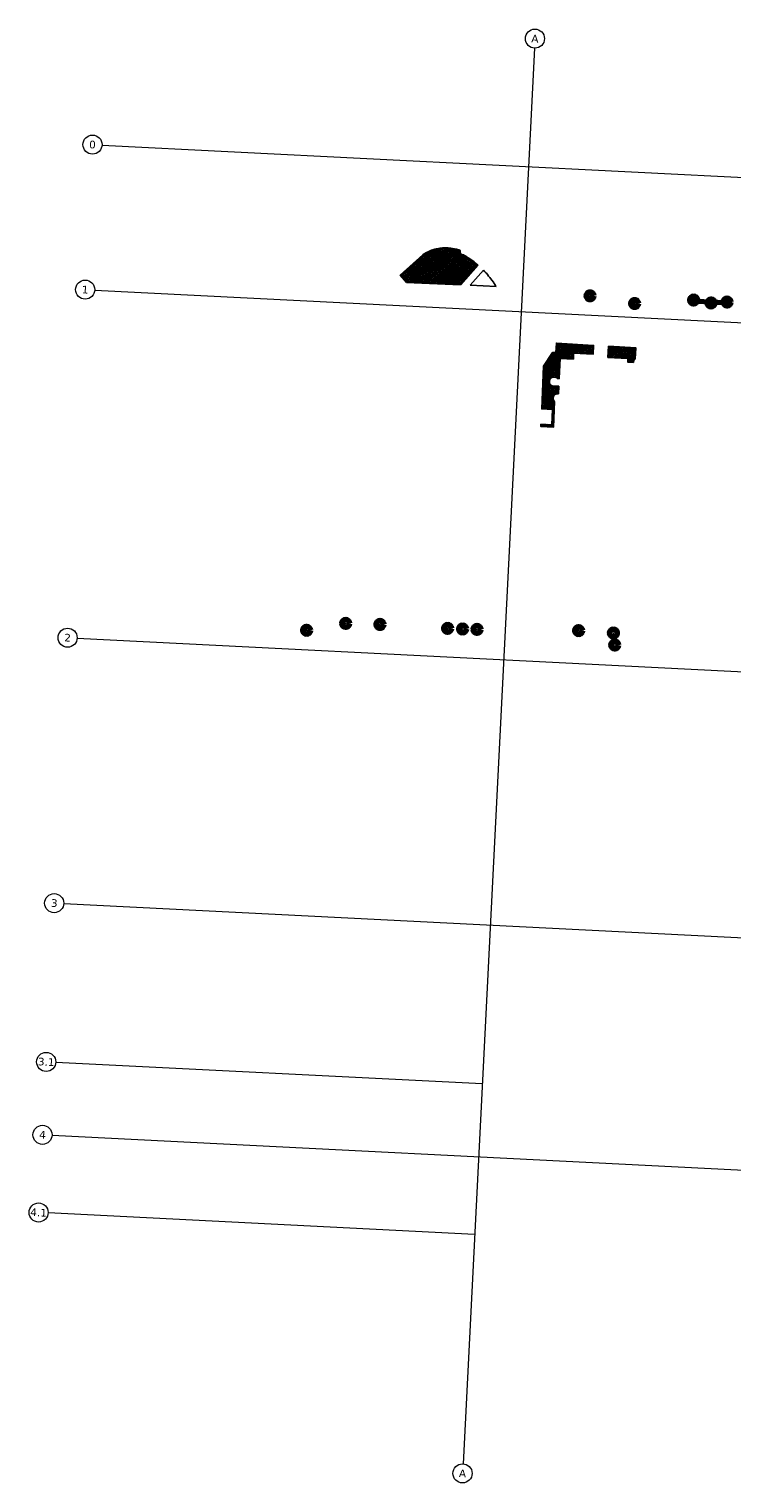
# Model space of a CAD drawing. Header units: millimetres. Extents: x 32690613 to 32693005, y 5343747 to 5344571.
# Tile 1 of 10: x 32692179 to 32692547, y 5343789 to 5344550. Entities that reach past the tile are written whole.
import ezdxf

# ---------------------------------------------------------------- set-up
doc = ezdxf.new("R2010")
doc.units = ezdxf.units.MM
doc.header["$LTSCALE"] = 20
doc.layers.get('0').update_dxf_attribs({"lineweight": 18})
doc.layers.get('DEFPOINTS').update_dxf_attribs({"color": 11, "lineweight": 18})
for name, color, linetype in [('Inf-Bäume möglich_Schraff', 3, 'Continuous'), ('Inf-Bäume möglich_Schraff_Erst nach Spartenstilllegung', 84, 'Continuous'), ('Inf-Bäume möglich_Umriss', 210, 'Continuous')]:
    doc.layers.add(name, color=color, linetype=linetype)
doc.styles.add('Verdana', font='verdana.ttf')
pattern_1 = [(42.339426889, (28434719.5248, -168960.66456), (-0.4276860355, 0.46937155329), []), (132.339426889, (28434719.5248, -168960.66456), (-0.46937155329, -0.4276860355), [])]

# ---------------------------------------------------------------- blocks, each defined once
blk = doc.blocks.new('Möglicher Baum')
at = {"lineweight": 80}
blk.add_circle((0, 0), 2, dxfattribs=at)
blk.add_circle((0, 0), 0.1)
blk = doc.blocks.new('A$C78070446')
for p, q in [((4469733.77, 5343068.96), (4469667.48, 5342330.09)), ((4469505.56, 5343027.12), (4470255.14, 5342959.86)), ((4469498.77, 5342951.42), (4470248.35, 5342884.17)), ((4469482.47, 5342769.75), (4470232.05, 5342702.5)), ((4469470.04, 5342631.21), (4470219.62, 5342563.96)), ((4469685.27, 5342528.36), (4469462.61, 5342548.34)), ((4469459.19, 5342510.29), (4470208.78, 5342443.04)), ((4469678.22, 5342449.78), (4469455.56, 5342469.75))]:
    blk.add_line(p, q)
for centre in [(4469734.22, 5343073.94), (4469500.58, 5343027.56), (4469493.79, 5342951.87), (4469477.49, 5342770.2), (4469465.06, 5342631.65), (4469457.63, 5342548.79), (4469454.21, 5342510.74), (4469450.58, 5342470.2), (4469667.04, 5342325.11)]:
    blk.add_circle(centre, 5)
at = {"char_height": 4, "attachment_point": 5, "rotation": 354.86, "line_spacing_factor": 0.252012, "style": 'Verdana'}
for s, insert in [('A', (4469734.22, 5343073.94)), ('0', (4469500.58, 5343027.56)), ('1', (4469493.79, 5342951.87)), ('2', (4469477.49, 5342770.2)), ('3', (4469465.06, 5342631.65)), ('3.1', (4469457.63, 5342548.79)), ('4', (4469454.21, 5342510.74)), ('4.1', (4469450.58, 5342470.2)), ('A', (4469667.04, 5342325.11))]:
    blk.add_mtext(s, dxfattribs=dict(at, insert=insert))

msp = doc.modelspace()

# ---------------------------------------------------------------- hatches: boundary and pattern name
at = {"layer": 'Inf-Bäume möglich_Schraff'}
h = msp.add_hatch(dxfattribs=at)
h.set_pattern_fill('ANSI37', color=256, scale=0.2, angle=2.23749)
h.set_pattern_definition(pattern_1)
h.paths.add_polyline_path([(32692376.83, 5344417.49), (32692404.98, 5344416.19), (32692414.12, 5344426.56), (32692412.86, 5344427.61), (32692412.16, 5344428.17), (32692411.47, 5344428.69), (32692410.97, 5344429.06), (32692410.07, 5344429.7), (32692409.38, 5344430.17), (32692408.76, 5344430.58), (32692407.77, 5344431.2), (32692407.13, 5344431.58), (32692406.72, 5344431.82), (32692406.55, 5344431.84), (32692406.33, 5344431.88), (32692406.18, 5344431.92), (32692406, 5344431.99), (32692405.8, 5344432.09), (32692405.64, 5344432.2), (32692405.51, 5344432.3), (32692405.35, 5344432.46), (32692405.23, 5344432.59), (32692405.13, 5344432.73), (32692405.04, 5344432.88), (32692404.95, 5344433.08), (32692404.89, 5344433.25), (32692404.85, 5344433.4), (32692404.84, 5344433.5), (32692404.82, 5344433.58), (32692404.81, 5344433.72), (32692404.81, 5344433.84), (32692404.81, 5344433.92), (32692404.82, 5344434.04), (32692404.83, 5344434.13), (32692404.84, 5344434.18), (32692404.59, 5344434.27), (32692404.12, 5344434.43), (32692403.88, 5344434.51), (32692403.56, 5344434.6), (32692403.29, 5344434.68), (32692402.95, 5344434.78), (32692402.76, 5344434.83), (32692402.51, 5344434.89), (32692402.33, 5344434.94), (32692401.71, 5344435.07), (32692400.76, 5344435.25), (32692400.01, 5344435.35), (32692399.27, 5344435.43), (32692398.64, 5344435.48), (32692397.78, 5344435.52), (32692397.36, 5344435.54), (32692396.58, 5344435.51), (32692396.19, 5344435.5), (32692395.74, 5344435.47), (32692395.3, 5344435.43), (32692394.8, 5344435.38), (32692394.33, 5344435.32), (32692393.97, 5344435.27), (32692393.55, 5344435.2), (32692392.93, 5344435.08), (32692392.53, 5344435), (32692392.12, 5344434.9), (32692391.64, 5344434.78), (32692391.15, 5344434.64), (32692390.6, 5344434.47), (32692389.94, 5344434.25), (32692389.48, 5344434.08), (32692388.86, 5344433.83), (32692388.4, 5344433.63), (32692387.76, 5344433.33), (32692387.26, 5344433.08), (32692386.86, 5344432.87), (32692386.45, 5344432.64), (32692386.07, 5344432.42), (32692385.29, 5344431.92), (32692373.48, 5344421.17)])
h = msp.add_hatch(dxfattribs=at)
h.set_pattern_fill('ANSI37', color=256, scale=0.2, angle=2.23749)
h.set_pattern_definition(pattern_1)
edge = h.paths.add_edge_path()
edge.add_line((32692410.07, 5344415.95), (32692423.73, 5344415.31))
edge = h.paths.add_edge_path(flags=17)
edge.add_line((32692423.73, 5344415.31), (32692423.47, 5344415.73))
edge = h.paths.add_edge_path(flags=17)
edge.add_line((32692423.47, 5344415.73), (32692423.16, 5344416.21))
edge = h.paths.add_edge_path()
edge.add_line((32692423.16, 5344416.21), (32692422.69, 5344416.92))
edge = h.paths.add_edge_path()
edge.add_line((32692422.69, 5344416.92), (32692422.28, 5344417.52))
edge = h.paths.add_edge_path()
edge.add_line((32692422.28, 5344417.52), (32692421.48, 5344418.64))
edge = h.paths.add_edge_path()
edge.add_line((32692421.48, 5344418.64), (32692421.01, 5344419.26))
edge = h.paths.add_edge_path()
edge.add_line((32692421.01, 5344419.26), (32692420.44, 5344419.99))
edge = h.paths.add_edge_path()
edge.add_line((32692420.44, 5344419.99), (32692419.79, 5344420.8))
edge = h.paths.add_edge_path()
edge.add_line((32692419.79, 5344420.8), (32692419.17, 5344421.53))
edge = h.paths.add_edge_path()
edge.add_line((32692419.17, 5344421.53), (32692418.7, 5344422.24))
edge = h.paths.add_edge_path()
edge.add_line((32692418.7, 5344422.24), (32692418.1, 5344422.72))
edge = h.paths.add_edge_path()
edge.add_line((32692418.1, 5344422.72), (32692417.63, 5344423.23))
edge = h.paths.add_edge_path()
edge.add_line((32692417.63, 5344423.23), (32692417.03, 5344423.88))
edge = h.paths.add_edge_path()
edge.add_line((32692417.03, 5344423.88), (32692410.07, 5344415.95))
h = msp.add_hatch(dxfattribs=at)
h.set_pattern_fill('ANSI37', color=256, scale=0.2, angle=2.23749)
h.set_pattern_definition(pattern_1)
h.paths.add_polyline_path([(32692525.33, 5344408.71), (32692546.93, 5344407.71), (32692546.89, 5344406.86), (32692546.74, 5344406.81), (32692546.57, 5344406.73), (32692546.4, 5344406.64), (32692546.27, 5344406.56), (32692546.13, 5344406.45), (32692546.02, 5344406.36), (32692545.87, 5344406.2), (32692545.75, 5344406.07), (32692545.69, 5344405.98), (32692545.62, 5344405.88), (32692545.56, 5344405.79), (32692525.81, 5344406.71), (32692525.79, 5344407.06), (32692525.76, 5344407.29), (32692525.72, 5344407.52), (32692525.65, 5344407.81), (32692525.59, 5344408.02), (32692525.52, 5344408.23), (32692525.46, 5344408.42), (32692525.39, 5344408.58)])
h = msp.add_hatch(dxfattribs=at)
h.set_pattern_fill('ANSI37', color=256, scale=0.2, angle=2.23749)
h.set_pattern_definition(pattern_1)
h.paths.add_polyline_path([(32692447.13, 5344343.23), (32692447.08, 5344342.09), (32692453.78, 5344341.77), (32692454.23, 5344355.2), (32692454.18, 5344355.26), (32692454.14, 5344355.3), (32692454.11, 5344355.34), (32692454.07, 5344355.39), (32692454.04, 5344355.43), (32692454.02, 5344355.47), (32692453.98, 5344355.53), (32692453.92, 5344355.62), (32692453.89, 5344355.68), (32692453.87, 5344355.71), (32692453.85, 5344355.76), (32692453.82, 5344355.82), (32692453.79, 5344355.9), (32692453.76, 5344355.97), (32692453.72, 5344356.07), (32692453.69, 5344356.17), (32692453.67, 5344356.24), (32692453.65, 5344356.32), (32692453.64, 5344356.39), (32692453.63, 5344356.47), (32692453.61, 5344356.58), (32692453.61, 5344356.66), (32692453.6, 5344356.74), (32692453.6, 5344356.81), (32692453.6, 5344356.89), (32692453.6, 5344356.93), (32692453.61, 5344357.03), (32692453.62, 5344357.11), (32692453.63, 5344357.18), (32692453.64, 5344357.27), (32692453.66, 5344357.34), (32692453.67, 5344357.41), (32692453.7, 5344357.5), (32692453.72, 5344357.56), (32692453.74, 5344357.63), (32692453.77, 5344357.7), (32692453.79, 5344357.77), (32692453.83, 5344357.85), (32692453.86, 5344357.9), (32692453.89, 5344357.97), (32692453.93, 5344358.04), (32692453.96, 5344358.09), (32692453.99, 5344358.14), (32692454.04, 5344358.2), (32692454.08, 5344358.26), (32692454.11, 5344358.31), (32692454.14, 5344358.34), (32692454.19, 5344358.39), (32692454.25, 5344358.46), (32692454.3, 5344358.51), (32692454.34, 5344358.56), (32692454.4, 5344358.61), (32692454.46, 5344358.66), (32692454.51, 5344358.7), (32692454.58, 5344358.75), (32692454.65, 5344358.81), (32692454.71, 5344358.84), (32692454.79, 5344358.9), (32692454.88, 5344358.95), (32692454.95, 5344358.98), (32692455.02, 5344359.01), (32692455.1, 5344359.05), (32692455.19, 5344359.08), (32692455.24, 5344359.1), (32692455.37, 5344359.14), (32692455.43, 5344359.15), (32692455.52, 5344359.17), (32692455.59, 5344359.19), (32692455.66, 5344359.2), (32692455.75, 5344359.21), (32692455.81, 5344359.21), (32692455.87, 5344359.22), (32692455.94, 5344359.22), (32692456, 5344359.22), (32692456.06, 5344359.22), (32692456.11, 5344359.22), (32692456.19, 5344359.22), (32692456.23, 5344359.21), (32692456.3, 5344359.2), (32692456.48, 5344363.14), (32692454.64, 5344363.23), (32692454.53, 5344363.2), (32692454.43, 5344363.18), (32692454.28, 5344363.16), (32692454.1, 5344363.14), (32692453.98, 5344363.14), (32692453.81, 5344363.15), (32692453.64, 5344363.17), (32692453.46, 5344363.2), (32692453.34, 5344363.23), (32692453.17, 5344363.29), (32692453.03, 5344363.34), (32692452.92, 5344363.4), (32692452.8, 5344363.46), (32692452.69, 5344363.53), (32692452.59, 5344363.59), (32692452.49, 5344363.67), (32692452.37, 5344363.78), (32692452.25, 5344363.9), (32692452.13, 5344364.03), (32692452.01, 5344364.2), (32692451.92, 5344364.33), (32692451.85, 5344364.48), (32692451.78, 5344364.63), (32692451.73, 5344364.74), (32692451.68, 5344364.92), (32692451.64, 5344365.09), (32692451.62, 5344365.24), (32692451.6, 5344365.42), (32692451.6, 5344365.65), (32692451.61, 5344365.74), (32692451.63, 5344365.92), (32692451.67, 5344366.1), (32692451.72, 5344366.28), (32692451.75, 5344366.38), (32692451.82, 5344366.55), (32692451.92, 5344366.75), (32692452.01, 5344366.88), (32692452.1, 5344367), (32692452.19, 5344367.11), (32692452.28, 5344367.22), (32692452.39, 5344367.32), (32692452.54, 5344367.44), (32692452.68, 5344367.55), (32692452.82, 5344367.63), (32692452.98, 5344367.71), (32692453.18, 5344367.8), (32692453.32, 5344367.84), (32692453.54, 5344367.9), (32692453.78, 5344367.93), (32692454.02, 5344367.94), (32692454.24, 5344367.93), (32692454.47, 5344367.89), (32692454.64, 5344367.85), (32692454.79, 5344367.81), (32692454.94, 5344367.75), (32692455.14, 5344367.65), (32692455.28, 5344367.57), (32692455.47, 5344367.44), (32692455.59, 5344367.33), (32692455.75, 5344367.18), (32692456.76, 5344367.13), (32692457.25, 5344377.61), (32692464.14, 5344377.29), (32692464.29, 5344380.38), (32692474.53, 5344379.91), (32692474.75, 5344384.49), (32692455.25, 5344385.73), (32692455.02, 5344380.76), (32692453.26, 5344380.84), (32692448.6, 5344373.57), (32692447.56, 5344351.26), (32692453.25, 5344351), (32692452.88, 5344342.96)])
h = msp.add_hatch(dxfattribs=at)
h.set_pattern_fill('ANSI37', color=256, scale=0.2, angle=2.23749)
h.set_pattern_definition(pattern_1)
h.paths.add_polyline_path([(32692482.52, 5344384.14), (32692496.81, 5344383.3), (32692496.54, 5344377.4), (32692496.4, 5344377.29), (32692496.4, 5344377.29), (32692496.23, 5344377.1), (32692496.11, 5344376.96), (32692495.99, 5344376.78), (32692495.86, 5344376.53), (32692495.75, 5344376.26), (32692495.7, 5344376.06), (32692495.66, 5344375.86), (32692495.64, 5344375.64), (32692495.64, 5344375.62), (32692492.67, 5344375.76), (32692492.76, 5344377.71), (32692482.24, 5344378.2)])

# ---------------------------------------------------------------- linework, layer by layer
at = {"layer": 'Inf-Bäume möglich_Schraff_Erst nach Spartenstilllegung'}
for points in [[(32692417.03, 5344423.88), (32692410.07, 5344415.95)], [(32692417.63, 5344423.23), (32692417.03, 5344423.88)], [(32692418.1, 5344422.72), (32692417.63, 5344423.23)], [(32692418.7, 5344422.24), (32692418.1, 5344422.72)], [(32692419.17, 5344421.53), (32692418.7, 5344422.24)], [(32692419.79, 5344420.8), (32692419.17, 5344421.53)], [(32692420.44, 5344419.99), (32692419.79, 5344420.8)], [(32692421.01, 5344419.26), (32692420.44, 5344419.99)], [(32692421.48, 5344418.64), (32692421.01, 5344419.26)], [(32692422.28, 5344417.52), (32692421.48, 5344418.64)], [(32692422.69, 5344416.92), (32692422.28, 5344417.52)], [(32692423.16, 5344416.21), (32692422.69, 5344416.92)], [(32692410.07, 5344415.95), (32692423.73, 5344415.31)], [(32692423.47, 5344415.73), (32692423.16, 5344416.21)], [(32692423.73, 5344415.31), (32692423.47, 5344415.73)]]:
    msp.add_lwpolyline(points, dxfattribs=at)
at = {"layer": 'Inf-Bäume möglich_Umriss'}
for points in [[(32692376.83, 5344417.49), (32692404.98, 5344416.19), (32692414.12, 5344426.56), (32692412.86, 5344427.61), (32692412.16, 5344428.17), (32692411.47, 5344428.69), (32692410.97, 5344429.06), (32692410.07, 5344429.7), (32692409.38, 5344430.17), (32692408.76, 5344430.58), (32692407.77, 5344431.2), (32692407.13, 5344431.58), (32692406.72, 5344431.82), (32692406.55, 5344431.84), (32692406.33, 5344431.88), (32692406.18, 5344431.92), (32692406, 5344431.99), (32692405.8, 5344432.09), (32692405.64, 5344432.2), (32692405.51, 5344432.3), (32692405.35, 5344432.46), (32692405.23, 5344432.59), (32692405.13, 5344432.73), (32692405.04, 5344432.88), (32692404.95, 5344433.08), (32692404.89, 5344433.25), (32692404.85, 5344433.4), (32692404.84, 5344433.5), (32692404.82, 5344433.58), (32692404.81, 5344433.72), (32692404.81, 5344433.84), (32692404.81, 5344433.92), (32692404.82, 5344434.04), (32692404.83, 5344434.13), (32692404.84, 5344434.18), (32692404.59, 5344434.27), (32692404.12, 5344434.43), (32692403.88, 5344434.51), (32692403.56, 5344434.6), (32692403.29, 5344434.68), (32692402.95, 5344434.78), (32692402.76, 5344434.83), (32692402.51, 5344434.89), (32692402.33, 5344434.94), (32692401.71, 5344435.07), (32692400.76, 5344435.25), (32692400.01, 5344435.35), (32692399.27, 5344435.43), (32692398.64, 5344435.48), (32692397.78, 5344435.52), (32692397.36, 5344435.54), (32692396.58, 5344435.51), (32692396.19, 5344435.5), (32692395.74, 5344435.47), (32692395.3, 5344435.43), (32692394.8, 5344435.38), (32692394.33, 5344435.32), (32692393.97, 5344435.27), (32692393.55, 5344435.2), (32692392.93, 5344435.08), (32692392.53, 5344435), (32692392.12, 5344434.9), (32692391.64, 5344434.78), (32692391.15, 5344434.64), (32692390.6, 5344434.47), (32692389.94, 5344434.25), (32692389.48, 5344434.08), (32692388.86, 5344433.83), (32692388.4, 5344433.63), (32692387.76, 5344433.33), (32692387.26, 5344433.08), (32692386.86, 5344432.87), (32692386.45, 5344432.64), (32692386.07, 5344432.42), (32692385.29, 5344431.92), (32692373.48, 5344421.17), (32692376.83, 5344417.49)], [(32692525.33, 5344408.71), (32692546.93, 5344407.71), (32692546.89, 5344406.86), (32692546.74, 5344406.81), (32692546.57, 5344406.73), (32692546.4, 5344406.64), (32692546.27, 5344406.56), (32692546.13, 5344406.45), (32692546.02, 5344406.36), (32692545.87, 5344406.2), (32692545.75, 5344406.07), (32692545.69, 5344405.98), (32692545.62, 5344405.88), (32692545.56, 5344405.79), (32692525.81, 5344406.71), (32692525.79, 5344407.06), (32692525.76, 5344407.29), (32692525.72, 5344407.52), (32692525.65, 5344407.81), (32692525.59, 5344408.02), (32692525.52, 5344408.23), (32692525.46, 5344408.42), (32692525.39, 5344408.58), (32692525.33, 5344408.71)], [(32692447.13, 5344343.23), (32692447.08, 5344342.09), (32692453.78, 5344341.77), (32692454.23, 5344355.2), (32692454.18, 5344355.26), (32692454.14, 5344355.3), (32692454.11, 5344355.34), (32692454.07, 5344355.39), (32692454.04, 5344355.43), (32692454.02, 5344355.47), (32692453.98, 5344355.53), (32692453.92, 5344355.62), (32692453.89, 5344355.68), (32692453.87, 5344355.71), (32692453.85, 5344355.76), (32692453.82, 5344355.82), (32692453.79, 5344355.9), (32692453.76, 5344355.97), (32692453.72, 5344356.07), (32692453.69, 5344356.17), (32692453.67, 5344356.24), (32692453.65, 5344356.32), (32692453.64, 5344356.39), (32692453.63, 5344356.47), (32692453.61, 5344356.58), (32692453.61, 5344356.66), (32692453.6, 5344356.74), (32692453.6, 5344356.81), (32692453.6, 5344356.89), (32692453.6, 5344356.93), (32692453.61, 5344357.03), (32692453.62, 5344357.11), (32692453.63, 5344357.18), (32692453.64, 5344357.27), (32692453.66, 5344357.34), (32692453.67, 5344357.41), (32692453.7, 5344357.5), (32692453.72, 5344357.56), (32692453.74, 5344357.63), (32692453.77, 5344357.7), (32692453.79, 5344357.77), (32692453.83, 5344357.85), (32692453.86, 5344357.9), (32692453.89, 5344357.97), (32692453.93, 5344358.04), (32692453.96, 5344358.09), (32692453.99, 5344358.14), (32692454.04, 5344358.2), (32692454.08, 5344358.26), (32692454.11, 5344358.31), (32692454.14, 5344358.34), (32692454.19, 5344358.39), (32692454.25, 5344358.46), (32692454.3, 5344358.51), (32692454.34, 5344358.56), (32692454.4, 5344358.61), (32692454.46, 5344358.66), (32692454.51, 5344358.7), (32692454.58, 5344358.75), (32692454.65, 5344358.81), (32692454.71, 5344358.84), (32692454.79, 5344358.9), (32692454.88, 5344358.95), (32692454.95, 5344358.98), (32692455.02, 5344359.01), (32692455.1, 5344359.05), (32692455.19, 5344359.08), (32692455.24, 5344359.1), (32692455.37, 5344359.14), (32692455.43, 5344359.15), (32692455.52, 5344359.17), (32692455.59, 5344359.19), (32692455.66, 5344359.2), (32692455.75, 5344359.21), (32692455.81, 5344359.21), (32692455.87, 5344359.22), (32692455.94, 5344359.22), (32692456, 5344359.22), (32692456.06, 5344359.22), (32692456.11, 5344359.22), (32692456.19, 5344359.22), (32692456.23, 5344359.21), (32692456.3, 5344359.2), (32692456.48, 5344363.14), (32692454.64, 5344363.23), (32692454.53, 5344363.2), (32692454.43, 5344363.18), (32692454.28, 5344363.16), (32692454.1, 5344363.14), (32692453.98, 5344363.14), (32692453.81, 5344363.15), (32692453.64, 5344363.17), (32692453.46, 5344363.2), (32692453.34, 5344363.23), (32692453.17, 5344363.29), (32692453.03, 5344363.34), (32692452.92, 5344363.4), (32692452.8, 5344363.46), (32692452.69, 5344363.53), (32692452.59, 5344363.59), (32692452.49, 5344363.67), (32692452.37, 5344363.78), (32692452.25, 5344363.9), (32692452.13, 5344364.03), (32692452.01, 5344364.2), (32692451.92, 5344364.33), (32692451.85, 5344364.48), (32692451.78, 5344364.63), (32692451.73, 5344364.74), (32692451.68, 5344364.92), (32692451.64, 5344365.09), (32692451.62, 5344365.24), (32692451.6, 5344365.42), (32692451.6, 5344365.65), (32692451.61, 5344365.74), (32692451.63, 5344365.92), (32692451.67, 5344366.1), (32692451.72, 5344366.28), (32692451.75, 5344366.38), (32692451.82, 5344366.55), (32692451.92, 5344366.75), (32692452.01, 5344366.88), (32692452.1, 5344367), (32692452.19, 5344367.11), (32692452.28, 5344367.22), (32692452.39, 5344367.32), (32692452.54, 5344367.44), (32692452.68, 5344367.55), (32692452.82, 5344367.63), (32692452.98, 5344367.71), (32692453.18, 5344367.8), (32692453.32, 5344367.84), (32692453.54, 5344367.9), (32692453.78, 5344367.93), (32692454.02, 5344367.94), (32692454.24, 5344367.93), (32692454.47, 5344367.89), (32692454.64, 5344367.85), (32692454.79, 5344367.81), (32692454.94, 5344367.75), (32692455.14, 5344367.65), (32692455.28, 5344367.57), (32692455.47, 5344367.44), (32692455.59, 5344367.33), (32692455.75, 5344367.18), (32692456.76, 5344367.13), (32692457.25, 5344377.61), (32692464.14, 5344377.29), (32692464.29, 5344380.38), (32692474.53, 5344379.91), (32692474.75, 5344384.49), (32692455.25, 5344385.73), (32692455.02, 5344380.76), (32692453.26, 5344380.84), (32692448.6, 5344373.57), (32692447.56, 5344351.26), (32692453.25, 5344351), (32692452.88, 5344342.96), (32692447.13, 5344343.23)], [(32692482.52, 5344384.14), (32692496.81, 5344383.3), (32692496.54, 5344377.4), (32692496.4, 5344377.29), (32692496.4, 5344377.29), (32692496.23, 5344377.1), (32692496.11, 5344376.96), (32692495.99, 5344376.78), (32692495.86, 5344376.53), (32692495.75, 5344376.26), (32692495.7, 5344376.06), (32692495.66, 5344375.86), (32692495.64, 5344375.64), (32692495.64, 5344375.62), (32692492.67, 5344375.76), (32692492.76, 5344377.71), (32692482.24, 5344378.2), (32692482.51, 5344384.14)]]:
    msp.add_lwpolyline(points, dxfattribs=at)

# ---------------------------------------------------------------- block references
at = {"layer": 'DEFPOINTS', "rotation": 2.237485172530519}
msp.add_blockref('A$C78070446', (28434719.52, -168960.66), dxfattribs=at)
at = {"layer": 'Inf-Bäume möglich_Umriss', "rotation": 2.237485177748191}
for p in [(32692472.9, 5344410.43), (32692527.08, 5344408.22), (32692536.29, 5344406.72), (32692544.64, 5344407.15), (32692496.21, 5344406.42), (32692324.5, 5344235.39), (32692344.95, 5344238.99), (32692362.86, 5344238.43), (32692398.3, 5344236.37), (32692406.14, 5344236.07), (32692413.7, 5344235.84), (32692466.88, 5344235.22), (32692485.16, 5344233.96), (32692485.85, 5344227.68)]:
    msp.add_blockref('Möglicher Baum', p, dxfattribs=at)

doc.saveas('drawing.dxf')
